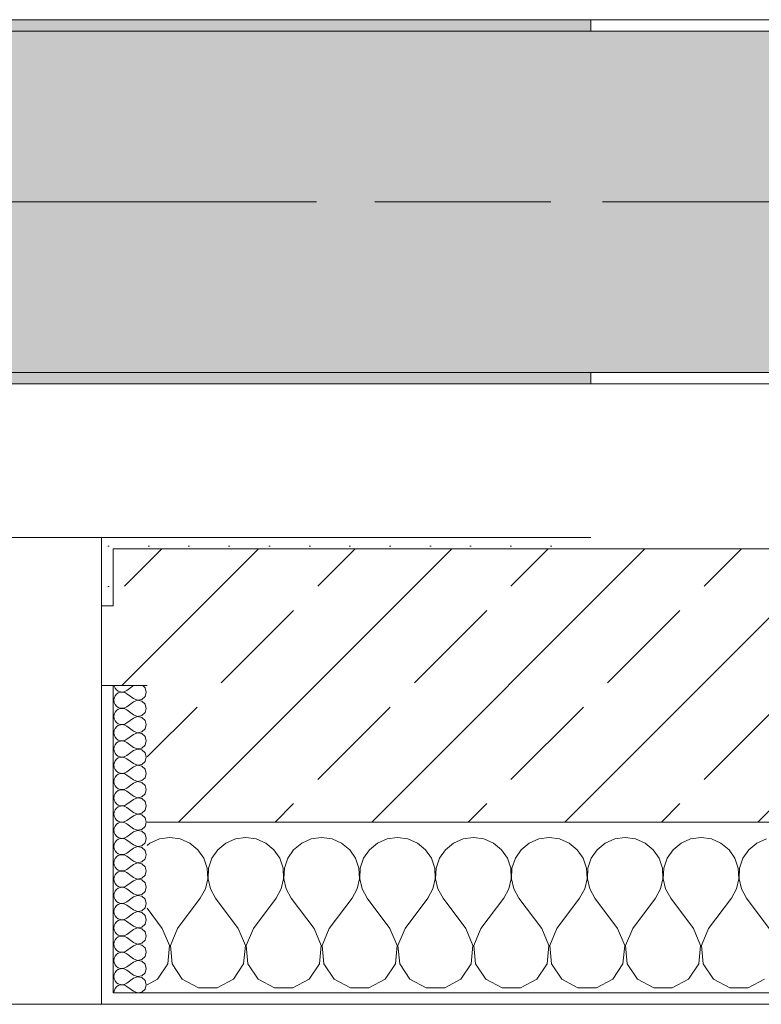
# Model space of a CAD drawing. Header units: metres. Extents: x -3.6 to 65.4, y -11 to 16.8.
# Tile 152 of 178: x 50.268 to 50.92, y -0.155 to 0.71. Entities that reach past the tile are written whole.
import ezdxf

# ---------------------------------------------------------------- set-up
doc = ezdxf.new("R2010")
doc.units = ezdxf.units.M
doc.header["$MEASUREMENT"] = 0
doc.linetypes.add('Achse', pattern=[0.2, 0.1, -0.05, 0, -0.05])
doc.linetypes.add('Strichlinie doppelt', pattern=[0.546806, 0.264583, -0.105833, 0.070556, -0.105833])
for name, color, linetype in [('451 - Universal.Achsen Raster', 7, 'Continuous'), ('604 - Struktur.Wand Aussen', 7, 'Continuous'), ('608 - Struktur.Träger', 7, 'Continuous')]:
    doc.layers.add(name, color=color, linetype=linetype)
pattern_1 = [(0, (0, 0), (0, 0.08660254), [0, -0.05]), (0, (0.025, 0.0433), (0, 0.08660254), [0, -0.05])]
pattern_2 = [(45, (0, 0), (-0.01767767, 0.01767767), [0, -0.025])]
pattern_3 = [(45, (0, 0), (-0.08485281, 0.08485281), []), (45, (-0.04243, 0.04243), (-0.08485281, 0.08485281), [0.09, -0.03])]

# ---------------------------------------------------------------- blocks, each defined once
blk = doc.blocks.new('*X80')
at = {"layer": '604 - Struktur.Wand Aussen', "color": 7, "linetype": 'Continuous', "lineweight": 5}
for p, q in [((50.4, -0.00833), (50.39089, -0.0096)), ((50.40911, -0.0096), (50.4, -0.00833)), ((50.46667, -0.00833), (50.45756, -0.0096)), ((50.47578, -0.0096), (50.46667, -0.00833)), ((50.53333, -0.00833), (50.52422, -0.0096)), ((50.54244, -0.0096), (50.53333, -0.00833)), ((50.6, -0.00833), (50.59089, -0.0096)), ((50.60911, -0.0096), (50.6, -0.00833)), ((50.66667, -0.00833), (50.65756, -0.0096)), ((50.67578, -0.0096), (50.66667, -0.00833)), ((50.73333, -0.00833), (50.72422, -0.0096)), ((50.74244, -0.0096), (50.73333, -0.00833)), ((50.8, -0.00833), (50.79089, -0.0096)), ((50.80911, -0.0096), (50.8, -0.00833)), ((50.86667, -0.00833), (50.85756, -0.0096)), ((50.87578, -0.0096), (50.86667, -0.00833)), ((50.38248, -0.01331), (50.37999, -0.01537)), ((50.39089, -0.0096), (50.38248, -0.01331)), ((50.41752, -0.01331), (50.40911, -0.0096)), ((50.42461, -0.01918), (50.41752, -0.01331)), ((50.44914, -0.01331), (50.44206, -0.01918)), ((50.45756, -0.0096), (50.44914, -0.01331)), ((50.48419, -0.01331), (50.47578, -0.0096)), ((50.49127, -0.01918), (50.48419, -0.01331)), ((50.51581, -0.01331), (50.50873, -0.01918)), ((50.52422, -0.0096), (50.51581, -0.01331)), ((50.55086, -0.01331), (50.54244, -0.0096)), ((50.55794, -0.01918), (50.55086, -0.01331)), ((50.58248, -0.01331), (50.57539, -0.01918)), ((50.59089, -0.0096), (50.58248, -0.01331)), ((50.61752, -0.01331), (50.60911, -0.0096)), ((50.62461, -0.01918), (50.61752, -0.01331)), ((50.64914, -0.01331), (50.64206, -0.01918)), ((50.65756, -0.0096), (50.64914, -0.01331)), ((50.68419, -0.01331), (50.67578, -0.0096)), ((50.69127, -0.01918), (50.68419, -0.01331)), ((50.71581, -0.01331), (50.70873, -0.01918)), ((50.72422, -0.0096), (50.71581, -0.01331)), ((50.75086, -0.01331), (50.74244, -0.0096)), ((50.75794, -0.01918), (50.75086, -0.01331)), ((50.78248, -0.01331), (50.77539, -0.01918)), ((50.79089, -0.0096), (50.78248, -0.01331)), ((50.81752, -0.01331), (50.80911, -0.0096)), ((50.82461, -0.01918), (50.81752, -0.01331)), ((50.84914, -0.01331), (50.84206, -0.01918)), ((50.85756, -0.0096), (50.84914, -0.01331)), ((50.88419, -0.01331), (50.87578, -0.0096)), ((50.89127, -0.01918), (50.88419, -0.01331)), ((50.91581, -0.01331), (50.90873, -0.01918)), ((50.92422, -0.0096), (50.91581, -0.01331)), ((50.42981, -0.02676), (50.42461, -0.01918)), ((50.44206, -0.01918), (50.43685, -0.02676)), ((50.49648, -0.02676), (50.49127, -0.01918)), ((50.50873, -0.01918), (50.50352, -0.02676)), ((50.56315, -0.02676), (50.55794, -0.01918)), ((50.57539, -0.01918), (50.57019, -0.02676)), ((50.62981, -0.02676), (50.62461, -0.01918)), ((50.64206, -0.01918), (50.63685, -0.02676)), ((50.69648, -0.02676), (50.69127, -0.01918)), ((50.70873, -0.01918), (50.70352, -0.02676)), ((50.76315, -0.02676), (50.75794, -0.01918)), ((50.77539, -0.01918), (50.77019, -0.02676)), ((50.82981, -0.02676), (50.82461, -0.01918)), ((50.84206, -0.01918), (50.83685, -0.02676)), ((50.89648, -0.02676), (50.89127, -0.01918)), ((50.90873, -0.01918), (50.90352, -0.02676)), ((50.43275, -0.03547), (50.42981, -0.02676)), ((50.43685, -0.02676), (50.43391, -0.03547)), ((50.49942, -0.03547), (50.49648, -0.02676)), ((50.50352, -0.02676), (50.50058, -0.03547)), ((50.56609, -0.03547), (50.56315, -0.02676)), ((50.57019, -0.02676), (50.56725, -0.03547)), ((50.63275, -0.03547), (50.62981, -0.02676)), ((50.63685, -0.02676), (50.63391, -0.03547)), ((50.69942, -0.03547), (50.69648, -0.02676)), ((50.70352, -0.02676), (50.70058, -0.03547)), ((50.76609, -0.03547), (50.76315, -0.02676)), ((50.77019, -0.02676), (50.76725, -0.03547)), ((50.83275, -0.03547), (50.82981, -0.02676)), ((50.83685, -0.02676), (50.83391, -0.03547)), ((50.89942, -0.03547), (50.89648, -0.02676)), ((50.90352, -0.02676), (50.90058, -0.03547)), ((50.4332, -0.04466), (50.43275, -0.03547)), ((50.43391, -0.03547), (50.43347, -0.04466)), ((50.49987, -0.04466), (50.49942, -0.03547)), ((50.50058, -0.03547), (50.50013, -0.04466)), ((50.56653, -0.04466), (50.56609, -0.03547)), ((50.56725, -0.03547), (50.5668, -0.04466)), ((50.6332, -0.04466), (50.63275, -0.03547)), ((50.63391, -0.03547), (50.63347, -0.04466)), ((50.69987, -0.04466), (50.69942, -0.03547)), ((50.70058, -0.03547), (50.70013, -0.04466)), ((50.76653, -0.04466), (50.76609, -0.03547)), ((50.76725, -0.03547), (50.7668, -0.04466)), ((50.8332, -0.04466), (50.83275, -0.03547)), ((50.83391, -0.03547), (50.83347, -0.04466)), ((50.89987, -0.04466), (50.89942, -0.03547)), ((50.90058, -0.03547), (50.90013, -0.04466)), ((50.43112, -0.05362), (50.4332, -0.04466)), ((50.43347, -0.04466), (50.43555, -0.05362)), ((50.49778, -0.05362), (50.49987, -0.04466)), ((50.50013, -0.04466), (50.50222, -0.05362)), ((50.56445, -0.05362), (50.56653, -0.04466)), ((50.5668, -0.04466), (50.56888, -0.05362)), ((50.63112, -0.05362), (50.6332, -0.04466)), ((50.63347, -0.04466), (50.63555, -0.05362)), ((50.69778, -0.05362), (50.69987, -0.04466)), ((50.70013, -0.04466), (50.70222, -0.05362)), ((50.76445, -0.05362), (50.76653, -0.04466)), ((50.7668, -0.04466), (50.76888, -0.05362)), ((50.83112, -0.05362), (50.8332, -0.04466)), ((50.83347, -0.04466), (50.83555, -0.05362)), ((50.89778, -0.05362), (50.89987, -0.04466)), ((50.90013, -0.04466), (50.90222, -0.05362)), ((50.42667, -0.06167), (50.43112, -0.05362)), ((50.43555, -0.05362), (50.44, -0.06167)), ((50.49333, -0.06167), (50.49778, -0.05362)), ((50.50222, -0.05362), (50.50667, -0.06167)), ((50.56, -0.06167), (50.56445, -0.05362)), ((50.56888, -0.05362), (50.57333, -0.06167)), ((50.62667, -0.06167), (50.63112, -0.05362)), ((50.63555, -0.05362), (50.64, -0.06167)), ((50.69333, -0.06167), (50.69778, -0.05362)), ((50.70222, -0.05362), (50.70667, -0.06167)), ((50.76, -0.06167), (50.76445, -0.05362)), ((50.76888, -0.05362), (50.77333, -0.06167)), ((50.82667, -0.06167), (50.83112, -0.05362)), ((50.83555, -0.05362), (50.84, -0.06167)), ((50.89333, -0.06167), (50.89778, -0.05362)), ((50.90222, -0.05362), (50.90667, -0.06167)), ((50.40667, -0.08833), (50.42667, -0.06167)), ((50.46, -0.08833), (50.44, -0.06167)), ((50.47333, -0.08833), (50.49333, -0.06167)), ((50.52667, -0.08833), (50.50667, -0.06167)), ((50.54, -0.08833), (50.56, -0.06167)), ((50.59333, -0.08833), (50.57333, -0.06167)), ((50.60667, -0.08833), (50.62667, -0.06167)), ((50.66, -0.08833), (50.64, -0.06167)), ((50.67333, -0.08833), (50.69333, -0.06167)), ((50.72667, -0.08833), (50.70667, -0.06167)), ((50.74, -0.08833), (50.76, -0.06167)), ((50.79333, -0.08833), (50.77333, -0.06167)), ((50.80667, -0.08833), (50.82667, -0.06167)), ((50.86, -0.08833), (50.84, -0.06167)), ((50.87333, -0.08833), (50.89333, -0.06167)), ((50.92667, -0.08833), (50.90667, -0.06167)), ((50.39333, -0.08833), (50.37999, -0.07054)), ((50.39962, -0.1033), (50.39333, -0.08833)), ((50.40667, -0.08833), (50.40038, -0.1033)), ((50.46629, -0.1033), (50.46, -0.08833)), ((50.47333, -0.08833), (50.46705, -0.1033)), ((50.53295, -0.1033), (50.52667, -0.08833)), ((50.54, -0.08833), (50.53371, -0.1033)), ((50.59962, -0.1033), (50.59333, -0.08833)), ((50.60667, -0.08833), (50.60038, -0.1033)), ((50.66629, -0.1033), (50.66, -0.08833)), ((50.67333, -0.08833), (50.66705, -0.1033)), ((50.73295, -0.1033), (50.72667, -0.08833)), ((50.74, -0.08833), (50.73371, -0.1033)), ((50.79962, -0.1033), (50.79333, -0.08833)), ((50.80667, -0.08833), (50.80038, -0.1033)), ((50.86629, -0.1033), (50.86, -0.08833)), ((50.87333, -0.08833), (50.86705, -0.1033)), ((50.39808, -0.11947), (50.39962, -0.1033)), ((50.40038, -0.1033), (50.40192, -0.11947)), ((50.46475, -0.11947), (50.46629, -0.1033)), ((50.46705, -0.1033), (50.46858, -0.11947)), ((50.53142, -0.11947), (50.53295, -0.1033)), ((50.53371, -0.1033), (50.53525, -0.11947)), ((50.59808, -0.11947), (50.59962, -0.1033)), ((50.60038, -0.1033), (50.60192, -0.11947)), ((50.66475, -0.11947), (50.66629, -0.1033)), ((50.66705, -0.1033), (50.66858, -0.11947)), ((50.73142, -0.11947), (50.73295, -0.1033)), ((50.73371, -0.1033), (50.73525, -0.11947)), ((50.79808, -0.11947), (50.79962, -0.1033)), ((50.80038, -0.1033), (50.80192, -0.11947)), ((50.86475, -0.11947), (50.86629, -0.1033)), ((50.86705, -0.1033), (50.86858, -0.11947)), ((50.3891, -0.13299), (50.39808, -0.11947)), ((50.40192, -0.11947), (50.4109, -0.13299)), ((50.45576, -0.13299), (50.46475, -0.11947)), ((50.46858, -0.11947), (50.47757, -0.13299)), ((50.52243, -0.13299), (50.53142, -0.11947)), ((50.53525, -0.11947), (50.54424, -0.13299)), ((50.5891, -0.13299), (50.59808, -0.11947)), ((50.60192, -0.11947), (50.6109, -0.13299)), ((50.65576, -0.13299), (50.66475, -0.11947)), ((50.66858, -0.11947), (50.67757, -0.13299)), ((50.72243, -0.13299), (50.73142, -0.11947)), ((50.73525, -0.11947), (50.74424, -0.13299)), ((50.7891, -0.13299), (50.79808, -0.11947)), ((50.80192, -0.11947), (50.8109, -0.13299)), ((50.85576, -0.13299), (50.86475, -0.11947)), ((50.86858, -0.11947), (50.87757, -0.13299)), ((50.37999, -0.13787), (50.3891, -0.13299)), ((50.4109, -0.13299), (50.42521, -0.14066)), ((50.44145, -0.14066), (50.45576, -0.13299)), ((50.47757, -0.13299), (50.49188, -0.14066)), ((50.50812, -0.14066), (50.52243, -0.13299)), ((50.54424, -0.13299), (50.55855, -0.14066)), ((50.57479, -0.14066), (50.5891, -0.13299)), ((50.6109, -0.13299), (50.62521, -0.14066)), ((50.64145, -0.14066), (50.65576, -0.13299)), ((50.67757, -0.13299), (50.69188, -0.14066)), ((50.70812, -0.14066), (50.72243, -0.13299)), ((50.74424, -0.13299), (50.75855, -0.14066)), ((50.77479, -0.14066), (50.7891, -0.13299)), ((50.8109, -0.13299), (50.82521, -0.14066)), ((50.84145, -0.14066), (50.85576, -0.13299)), ((50.87757, -0.13299), (50.89188, -0.14066)), ((50.90812, -0.14066), (50.92243, -0.13299)), ((50.42521, -0.14066), (50.44145, -0.14066)), ((50.49188, -0.14066), (50.50812, -0.14066)), ((50.55855, -0.14066), (50.57479, -0.14066)), ((50.62521, -0.14066), (50.64145, -0.14066)), ((50.69188, -0.14066), (50.70812, -0.14066)), ((50.75855, -0.14066), (50.77479, -0.14066)), ((50.82521, -0.14066), (50.84145, -0.14066)), ((50.89188, -0.14066), (50.90812, -0.14066))]:
    blk.add_line(p, q, dxfattribs=at)
blk = doc.blocks.new('*X118')
at = {"layer": '604 - Struktur.Wand Aussen', "color": 7, "linetype": 'Continuous', "lineweight": 5}
for p, q in [((50.3509, 0.125), (50.35098, 0.12448)), ((50.35098, 0.12448), (50.35177, 0.12267)), ((50.35177, 0.12267), (50.35303, 0.12116)), ((50.35303, 0.12116), (50.35465, 0.12004)), ((50.36785, 0.125), (50.36213, 0.12071)), ((50.37821, 0.12304), (50.37606, 0.125)), ((50.37927, 0.11929), (50.37821, 0.12304)), ((50.35098, 0.11409), (50.3507, 0.11214)), ((50.35177, 0.1159), (50.35098, 0.11409)), ((50.35303, 0.11742), (50.35177, 0.1159)), ((50.35465, 0.11853), (50.35303, 0.11742)), ((50.35465, 0.12004), (50.35652, 0.11941)), ((50.35652, 0.11916), (50.35465, 0.11853)), ((50.35652, 0.11941), (50.35849, 0.11931)), ((50.35849, 0.11926), (50.35652, 0.11916)), ((50.35849, 0.11931), (50.36041, 0.11976)), ((50.36041, 0.11881), (50.35849, 0.11926)), ((50.36041, 0.11976), (50.36213, 0.12071)), ((50.36213, 0.11786), (50.36041, 0.11881)), ((50.36785, 0.11357), (50.36213, 0.11786)), ((50.36785, 0.11357), (50.37149, 0.11217)), ((50.37149, 0.11217), (50.37533, 0.1129)), ((50.37533, 0.1129), (50.37821, 0.11553)), ((50.37821, 0.11553), (50.37927, 0.11929)), ((50.3507, 0.11214), (50.35098, 0.11019)), ((50.35098, 0.11019), (50.35177, 0.10839)), ((50.35177, 0.10839), (50.35303, 0.10687)), ((50.35303, 0.10687), (50.35465, 0.10575)), ((50.35465, 0.10425), (50.35303, 0.10313)), ((50.35465, 0.10575), (50.35652, 0.10512)), ((50.35652, 0.10488), (50.35465, 0.10425)), ((50.35652, 0.10512), (50.35849, 0.10503)), ((50.35849, 0.10497), (50.35652, 0.10488)), ((50.35849, 0.10503), (50.36041, 0.10547)), ((50.36041, 0.10453), (50.35849, 0.10497)), ((50.36041, 0.10547), (50.36213, 0.10643)), ((50.36213, 0.10357), (50.36041, 0.10453)), ((50.36785, 0.11071), (50.36213, 0.10643)), ((50.37149, 0.11211), (50.36785, 0.11071)), ((50.37533, 0.11139), (50.37149, 0.11211)), ((50.37821, 0.10876), (50.37533, 0.11139)), ((50.37927, 0.105), (50.37821, 0.10876)), ((50.37821, 0.10124), (50.37927, 0.105)), ((50.35098, 0.09981), (50.3507, 0.09786)), ((50.3507, 0.09786), (50.35098, 0.09591)), ((50.35177, 0.10161), (50.35098, 0.09981)), ((50.35098, 0.09591), (50.35177, 0.0941)), ((50.35303, 0.10313), (50.35177, 0.10161)), ((50.36785, 0.09929), (50.36213, 0.10357)), ((50.36785, 0.09643), (50.36213, 0.09214)), ((50.36785, 0.09929), (50.37149, 0.09789)), ((50.37149, 0.09783), (50.36785, 0.09643)), ((50.37149, 0.09789), (50.37533, 0.09861)), ((50.37533, 0.0971), (50.37149, 0.09783)), ((50.37533, 0.09861), (50.37821, 0.10124)), ((50.37821, 0.09447), (50.37533, 0.0971)), ((50.35177, 0.08733), (50.35098, 0.08552)), ((50.35177, 0.0941), (50.35303, 0.09258)), ((50.35303, 0.08884), (50.35177, 0.08733)), ((50.35303, 0.09258), (50.35465, 0.09147)), ((50.35465, 0.08996), (50.35303, 0.08884)), ((50.35465, 0.09147), (50.35652, 0.09084)), ((50.35652, 0.09059), (50.35465, 0.08996)), ((50.35652, 0.09084), (50.35849, 0.09074)), ((50.35849, 0.09069), (50.35652, 0.09059)), ((50.35849, 0.09074), (50.36041, 0.09119)), ((50.36041, 0.09024), (50.35849, 0.09069)), ((50.36041, 0.09119), (50.36213, 0.09214)), ((50.36213, 0.08929), (50.36041, 0.09024)), ((50.36785, 0.085), (50.36213, 0.08929)), ((50.37533, 0.08433), (50.37821, 0.08696)), ((50.37927, 0.09071), (50.37821, 0.09447)), ((50.37821, 0.08696), (50.37927, 0.09071)), ((50.35098, 0.08552), (50.3507, 0.08357)), ((50.3507, 0.08357), (50.35098, 0.08162)), ((50.35098, 0.08162), (50.35177, 0.07982)), ((50.35177, 0.07982), (50.35303, 0.0783)), ((50.35303, 0.0783), (50.35465, 0.07718)), ((50.36041, 0.0769), (50.36213, 0.07786)), ((50.36785, 0.08214), (50.36213, 0.07786)), ((50.36785, 0.085), (50.37149, 0.0836)), ((50.37149, 0.08354), (50.36785, 0.08214)), ((50.37149, 0.0836), (50.37533, 0.08433)), ((50.37533, 0.08282), (50.37149, 0.08354)), ((50.37821, 0.08018), (50.37533, 0.08282)), ((50.37927, 0.07643), (50.37821, 0.08018)), ((50.35098, 0.07124), (50.3507, 0.06929)), ((50.3507, 0.06929), (50.35098, 0.06733)), ((50.35177, 0.07304), (50.35098, 0.07124)), ((50.35303, 0.07456), (50.35177, 0.07304)), ((50.35465, 0.07567), (50.35303, 0.07456)), ((50.35465, 0.07718), (50.35652, 0.07655)), ((50.35652, 0.0763), (50.35465, 0.07567)), ((50.35652, 0.07655), (50.35849, 0.07646)), ((50.35849, 0.0764), (50.35652, 0.0763)), ((50.35849, 0.07646), (50.36041, 0.0769)), ((50.36041, 0.07595), (50.35849, 0.0764)), ((50.36213, 0.075), (50.36041, 0.07595)), ((50.36785, 0.07071), (50.36213, 0.075)), ((50.36785, 0.07071), (50.37149, 0.06931)), ((50.37149, 0.06926), (50.36785, 0.06786)), ((50.37149, 0.06931), (50.37533, 0.07004)), ((50.37533, 0.06853), (50.37149, 0.06926)), ((50.37533, 0.07004), (50.37821, 0.07267)), ((50.37821, 0.07267), (50.37927, 0.07643)), ((50.35098, 0.06733), (50.35177, 0.06553)), ((50.35177, 0.06553), (50.35303, 0.06401)), ((50.35303, 0.06401), (50.35465, 0.0629)), ((50.35465, 0.06139), (50.35303, 0.06027)), ((50.35465, 0.0629), (50.35652, 0.06227)), ((50.35652, 0.06202), (50.35465, 0.06139)), ((50.35652, 0.06227), (50.35849, 0.06217)), ((50.35849, 0.06211), (50.35652, 0.06202)), ((50.35849, 0.06217), (50.36041, 0.06262)), ((50.36041, 0.06167), (50.35849, 0.06211)), ((50.36041, 0.06262), (50.36213, 0.06357)), ((50.36213, 0.06071), (50.36041, 0.06167)), ((50.36785, 0.06786), (50.36213, 0.06357)), ((50.36785, 0.05643), (50.36213, 0.06071)), ((50.37821, 0.0659), (50.37533, 0.06853)), ((50.37927, 0.06214), (50.37821, 0.0659)), ((50.37821, 0.05839), (50.37927, 0.06214)), ((50.35098, 0.05695), (50.3507, 0.055)), ((50.3507, 0.055), (50.35098, 0.05305)), ((50.35177, 0.05876), (50.35098, 0.05695)), ((50.35098, 0.05305), (50.35177, 0.05124)), ((50.35303, 0.06027), (50.35177, 0.05876)), ((50.36785, 0.05357), (50.36213, 0.04929)), ((50.36785, 0.05643), (50.37149, 0.05503)), ((50.37149, 0.05497), (50.36785, 0.05357)), ((50.37149, 0.05503), (50.37533, 0.05575)), ((50.37533, 0.05425), (50.37149, 0.05497)), ((50.37533, 0.05575), (50.37821, 0.05839)), ((50.37821, 0.05161), (50.37533, 0.05425)), ((50.35177, 0.04447), (50.35098, 0.04267)), ((50.35177, 0.05124), (50.35303, 0.04973)), ((50.35303, 0.04599), (50.35177, 0.04447)), ((50.35303, 0.04973), (50.35465, 0.04861)), ((50.35465, 0.0471), (50.35303, 0.04599)), ((50.35465, 0.04861), (50.35652, 0.04798)), ((50.35652, 0.04773), (50.35465, 0.0471)), ((50.35652, 0.04798), (50.35849, 0.04789)), ((50.35849, 0.04783), (50.35652, 0.04773)), ((50.35849, 0.04789), (50.36041, 0.04833)), ((50.36041, 0.04738), (50.35849, 0.04783)), ((50.36041, 0.04833), (50.36213, 0.04929)), ((50.36213, 0.04643), (50.36041, 0.04738)), ((50.36785, 0.04214), (50.36213, 0.04643)), ((50.37533, 0.04147), (50.37821, 0.0441)), ((50.37927, 0.04786), (50.37821, 0.05161)), ((50.37821, 0.0441), (50.37927, 0.04786)), ((50.35098, 0.04267), (50.3507, 0.04071)), ((50.3507, 0.04071), (50.35098, 0.03876)), ((50.35098, 0.03876), (50.35177, 0.03696)), ((50.35177, 0.03696), (50.35303, 0.03544)), ((50.35303, 0.03544), (50.35465, 0.03433)), ((50.36041, 0.03405), (50.36213, 0.035)), ((50.36785, 0.03929), (50.36213, 0.035)), ((50.36785, 0.04214), (50.37149, 0.04074)), ((50.37149, 0.04069), (50.36785, 0.03929)), ((50.37149, 0.04074), (50.37533, 0.04147)), ((50.37533, 0.03996), (50.37149, 0.04069)), ((50.37821, 0.03733), (50.37533, 0.03996)), ((50.37927, 0.03357), (50.37821, 0.03733)), ((50.35098, 0.02838), (50.3507, 0.02643)), ((50.3507, 0.02643), (50.35098, 0.02448)), ((50.35177, 0.03018), (50.35098, 0.02838)), ((50.35303, 0.0317), (50.35177, 0.03018)), ((50.35465, 0.03282), (50.35303, 0.0317)), ((50.35465, 0.03433), (50.35652, 0.0337)), ((50.35652, 0.03345), (50.35465, 0.03282)), ((50.35652, 0.0337), (50.35849, 0.0336)), ((50.35849, 0.03354), (50.35652, 0.03345)), ((50.35849, 0.0336), (50.36041, 0.03405)), ((50.36041, 0.0331), (50.35849, 0.03354)), ((50.36213, 0.03214), (50.36041, 0.0331)), ((50.36785, 0.02786), (50.36213, 0.03214)), ((50.36785, 0.02786), (50.37149, 0.02646)), ((50.37149, 0.0264), (50.36785, 0.025)), ((50.37149, 0.02646), (50.37533, 0.02718)), ((50.37533, 0.02567), (50.37149, 0.0264)), ((50.37533, 0.02718), (50.37821, 0.02982)), ((50.37821, 0.02982), (50.37927, 0.03357)), ((50.35098, 0.02448), (50.35177, 0.02267)), ((50.35177, 0.02267), (50.35303, 0.02116)), ((50.35303, 0.01742), (50.35177, 0.0159)), ((50.35303, 0.02116), (50.35465, 0.02004)), ((50.35465, 0.01853), (50.35303, 0.01742)), ((50.35465, 0.02004), (50.35652, 0.01941)), ((50.35652, 0.01916), (50.35465, 0.01853)), ((50.35652, 0.01941), (50.35849, 0.01931)), ((50.35849, 0.01926), (50.35652, 0.01916)), ((50.35849, 0.01931), (50.36041, 0.01976)), ((50.36041, 0.01881), (50.35849, 0.01926)), ((50.36041, 0.01976), (50.36213, 0.02071)), ((50.36213, 0.01786), (50.36041, 0.01881)), ((50.36785, 0.025), (50.36213, 0.02071)), ((50.36785, 0.01357), (50.36213, 0.01786)), ((50.37821, 0.02304), (50.37533, 0.02567)), ((50.37927, 0.01929), (50.37821, 0.02304)), ((50.37821, 0.01553), (50.37927, 0.01929)), ((50.35098, 0.01409), (50.3507, 0.01214)), ((50.3507, 0.01214), (50.35098, 0.01019)), ((50.35177, 0.0159), (50.35098, 0.01409)), ((50.35098, 0.01019), (50.35177, 0.00839)), ((50.36785, 0.01071), (50.36213, 0.00643)), ((50.36785, 0.01357), (50.37149, 0.01217)), ((50.37149, 0.01211), (50.36785, 0.01071)), ((50.37149, 0.01217), (50.37533, 0.0129)), ((50.37533, 0.01139), (50.37149, 0.01211)), ((50.37533, 0.0129), (50.37821, 0.01553)), ((50.37821, 0.00876), (50.37533, 0.01139)), ((50.37927, 0.005), (50.37821, 0.00876)), ((50.35177, 0.00161), (50.35098, -0.00019)), ((50.35177, 0.00839), (50.35303, 0.00687)), ((50.35303, 0.00313), (50.35177, 0.00161)), ((50.35303, 0.00687), (50.35465, 0.00575)), ((50.35465, 0.00425), (50.35303, 0.00313)), ((50.35465, 0.00575), (50.35652, 0.00512)), ((50.35652, 0.00488), (50.35465, 0.00425)), ((50.35652, 0.00512), (50.35849, 0.00503)), ((50.35849, 0.00497), (50.35652, 0.00488)), ((50.35849, 0.00503), (50.36041, 0.00547)), ((50.36041, 0.00453), (50.35849, 0.00497)), ((50.36041, 0.00547), (50.36213, 0.00643)), ((50.36213, 0.00357), (50.36041, 0.00453)), ((50.36785, -0.00071), (50.36213, 0.00357)), ((50.37533, -0.00139), (50.37821, 0.00124)), ((50.37821, 0.00124), (50.37927, 0.005)), ((50.35098, -0.00019), (50.3507, -0.00214)), ((50.3507, -0.00214), (50.35098, -0.00409)), ((50.35098, -0.00409), (50.35177, -0.0059)), ((50.35177, -0.0059), (50.35303, -0.00742)), ((50.35303, -0.00742), (50.35465, -0.00853)), ((50.35465, -0.00853), (50.35652, -0.00916)), ((50.36041, -0.00881), (50.36213, -0.00786)), ((50.36785, -0.00357), (50.36213, -0.00786)), ((50.36785, -0.00071), (50.37149, -0.00211)), ((50.37149, -0.00217), (50.36785, -0.00357)), ((50.37149, -0.00211), (50.37533, -0.00139)), ((50.37533, -0.0029), (50.37149, -0.00217)), ((50.37821, -0.00553), (50.37533, -0.0029)), ((50.37927, -0.00929), (50.37821, -0.00553)), ((50.35098, -0.01448), (50.3507, -0.01643)), ((50.3507, -0.01643), (50.35098, -0.01838)), ((50.35177, -0.01267), (50.35098, -0.01448)), ((50.35303, -0.01116), (50.35177, -0.01267)), ((50.35465, -0.01004), (50.35303, -0.01116)), ((50.35652, -0.00941), (50.35465, -0.01004)), ((50.35652, -0.00916), (50.35849, -0.00926)), ((50.35849, -0.00931), (50.35652, -0.00941)), ((50.35849, -0.00926), (50.36041, -0.00881)), ((50.36041, -0.00976), (50.35849, -0.00931)), ((50.36213, -0.01071), (50.36041, -0.00976)), ((50.36785, -0.015), (50.36213, -0.01071)), ((50.36785, -0.015), (50.37149, -0.0164)), ((50.37149, -0.01646), (50.36785, -0.01786)), ((50.37149, -0.0164), (50.37533, -0.01567)), ((50.37533, -0.01718), (50.37149, -0.01646)), ((50.37533, -0.01567), (50.37821, -0.01304)), ((50.37821, -0.01982), (50.37533, -0.01718)), ((50.37821, -0.01304), (50.37927, -0.00929)), ((50.35098, -0.01838), (50.35177, -0.02018)), ((50.35177, -0.02018), (50.35303, -0.0217)), ((50.35303, -0.02544), (50.35177, -0.02696)), ((50.35303, -0.0217), (50.35465, -0.02282)), ((50.35465, -0.02433), (50.35303, -0.02544)), ((50.35465, -0.02282), (50.35652, -0.02345)), ((50.35652, -0.0237), (50.35465, -0.02433)), ((50.35652, -0.02345), (50.35849, -0.02354)), ((50.35849, -0.0236), (50.35652, -0.0237)), ((50.35849, -0.02354), (50.36041, -0.0231)), ((50.36041, -0.02405), (50.35849, -0.0236)), ((50.36041, -0.0231), (50.36213, -0.02214)), ((50.36213, -0.025), (50.36041, -0.02405)), ((50.36785, -0.01786), (50.36213, -0.02214)), ((50.36785, -0.02929), (50.36213, -0.025)), ((50.37927, -0.02357), (50.37821, -0.01982)), ((50.37821, -0.02733), (50.37927, -0.02357)), ((50.35098, -0.02876), (50.3507, -0.03071)), ((50.3507, -0.03071), (50.35098, -0.03267)), ((50.35177, -0.02696), (50.35098, -0.02876)), ((50.35098, -0.03267), (50.35177, -0.03447)), ((50.35177, -0.03447), (50.35303, -0.03599)), ((50.36785, -0.03214), (50.36213, -0.03643)), ((50.36785, -0.02929), (50.37149, -0.03069)), ((50.37149, -0.03074), (50.36785, -0.03214)), ((50.37149, -0.03069), (50.37533, -0.02996)), ((50.37533, -0.03147), (50.37149, -0.03074)), ((50.37533, -0.02996), (50.37821, -0.02733)), ((50.37821, -0.0341), (50.37533, -0.03147)), ((50.37927, -0.03786), (50.37821, -0.0341)), ((50.35098, -0.04305), (50.3507, -0.045)), ((50.35177, -0.04124), (50.35098, -0.04305)), ((50.35303, -0.03973), (50.35177, -0.04124)), ((50.35303, -0.03599), (50.35465, -0.0371)), ((50.35465, -0.03861), (50.35303, -0.03973)), ((50.35465, -0.0371), (50.35652, -0.03773)), ((50.35652, -0.03798), (50.35465, -0.03861)), ((50.35652, -0.03773), (50.35849, -0.03783)), ((50.35849, -0.03789), (50.35652, -0.03798)), ((50.35849, -0.03783), (50.36041, -0.03738)), ((50.36041, -0.03833), (50.35849, -0.03789)), ((50.36041, -0.03738), (50.36213, -0.03643)), ((50.36213, -0.03929), (50.36041, -0.03833)), ((50.36785, -0.04357), (50.36213, -0.03929)), ((50.37533, -0.04425), (50.37821, -0.04161)), ((50.37821, -0.04161), (50.37927, -0.03786)), ((50.3507, -0.045), (50.35098, -0.04695)), ((50.35098, -0.04695), (50.35177, -0.04876)), ((50.35177, -0.04876), (50.35303, -0.05027)), ((50.35303, -0.05027), (50.35465, -0.05139)), ((50.35465, -0.05139), (50.35652, -0.05202)), ((50.35849, -0.05211), (50.36041, -0.05167)), ((50.36041, -0.05167), (50.36213, -0.05071)), ((50.36785, -0.04643), (50.36213, -0.05071)), ((50.36785, -0.04357), (50.37149, -0.04497)), ((50.37149, -0.04503), (50.36785, -0.04643)), ((50.37149, -0.04497), (50.37533, -0.04425)), ((50.37533, -0.04575), (50.37149, -0.04503)), ((50.37821, -0.04839), (50.37533, -0.04575)), ((50.37927, -0.05214), (50.37821, -0.04839)), ((50.35098, -0.05733), (50.3507, -0.05929)), ((50.3507, -0.05929), (50.35098, -0.06124)), ((50.35177, -0.05553), (50.35098, -0.05733)), ((50.35303, -0.05401), (50.35177, -0.05553)), ((50.35465, -0.0529), (50.35303, -0.05401)), ((50.35652, -0.05227), (50.35465, -0.0529)), ((50.35652, -0.05202), (50.35849, -0.05211)), ((50.35849, -0.05217), (50.35652, -0.05227)), ((50.36041, -0.05262), (50.35849, -0.05217)), ((50.36213, -0.05357), (50.36041, -0.05262)), ((50.36785, -0.05786), (50.36213, -0.05357)), ((50.36785, -0.05786), (50.37149, -0.05926)), ((50.37149, -0.05931), (50.36785, -0.06071)), ((50.37149, -0.05926), (50.37533, -0.05853)), ((50.37533, -0.06004), (50.37149, -0.05931)), ((50.37533, -0.05853), (50.37821, -0.0559)), ((50.37821, -0.06267), (50.37533, -0.06004)), ((50.37821, -0.0559), (50.37927, -0.05214)), ((50.35098, -0.06124), (50.35177, -0.06304)), ((50.35177, -0.06304), (50.35303, -0.06456)), ((50.35303, -0.0683), (50.35177, -0.06982)), ((50.35303, -0.06456), (50.35465, -0.06567)), ((50.35465, -0.06718), (50.35303, -0.0683)), ((50.35465, -0.06567), (50.35652, -0.0663)), ((50.35652, -0.06655), (50.35465, -0.06718)), ((50.35652, -0.0663), (50.35849, -0.0664)), ((50.35849, -0.06646), (50.35652, -0.06655)), ((50.35849, -0.0664), (50.36041, -0.06595)), ((50.36041, -0.0669), (50.35849, -0.06646)), ((50.36041, -0.06595), (50.36213, -0.065)), ((50.36213, -0.06786), (50.36041, -0.0669)), ((50.36785, -0.06071), (50.36213, -0.065)), ((50.36785, -0.07214), (50.36213, -0.06786)), ((50.37927, -0.06643), (50.37821, -0.06267)), ((50.37821, -0.07018), (50.37927, -0.06643)), ((50.35098, -0.07162), (50.3507, -0.07357)), ((50.3507, -0.07357), (50.35098, -0.07552)), ((50.35177, -0.06982), (50.35098, -0.07162)), ((50.35098, -0.07552), (50.35177, -0.07733)), ((50.35177, -0.07733), (50.35303, -0.07884)), ((50.36785, -0.075), (50.36213, -0.07929)), ((50.36785, -0.07214), (50.37149, -0.07354)), ((50.37149, -0.0736), (50.36785, -0.075)), ((50.37149, -0.07354), (50.37533, -0.07282)), ((50.37533, -0.07433), (50.37149, -0.0736)), ((50.37533, -0.07282), (50.37821, -0.07018)), ((50.37821, -0.07696), (50.37533, -0.07433)), ((50.37927, -0.08071), (50.37821, -0.07696)), ((50.35098, -0.08591), (50.3507, -0.08786)), ((50.35177, -0.0841), (50.35098, -0.08591)), ((50.35303, -0.08258), (50.35177, -0.0841)), ((50.35303, -0.07884), (50.35465, -0.07996)), ((50.35465, -0.08147), (50.35303, -0.08258)), ((50.35465, -0.07996), (50.35652, -0.08059)), ((50.35652, -0.08084), (50.35465, -0.08147)), ((50.35652, -0.08059), (50.35849, -0.08069)), ((50.35849, -0.08074), (50.35652, -0.08084)), ((50.35849, -0.08069), (50.36041, -0.08024)), ((50.36041, -0.08119), (50.35849, -0.08074)), ((50.36041, -0.08024), (50.36213, -0.07929)), ((50.36213, -0.08214), (50.36041, -0.08119)), ((50.36785, -0.08643), (50.36213, -0.08214)), ((50.36785, -0.08643), (50.37149, -0.08783)), ((50.37533, -0.0871), (50.37821, -0.08447)), ((50.37821, -0.08447), (50.37927, -0.08071)), ((50.3507, -0.08786), (50.35098, -0.08981)), ((50.35098, -0.08981), (50.35177, -0.09161)), ((50.35177, -0.09161), (50.35303, -0.09313)), ((50.35303, -0.09313), (50.35465, -0.09425)), ((50.35465, -0.09425), (50.35652, -0.09488)), ((50.35652, -0.09512), (50.35465, -0.09575)), ((50.35652, -0.09488), (50.35849, -0.09497)), ((50.35849, -0.09503), (50.35652, -0.09512)), ((50.35849, -0.09497), (50.36041, -0.09453)), ((50.36041, -0.09547), (50.35849, -0.09503)), ((50.36041, -0.09453), (50.36213, -0.09357)), ((50.36785, -0.08929), (50.36213, -0.09357)), ((50.37149, -0.08789), (50.36785, -0.08929)), ((50.37149, -0.08783), (50.37533, -0.0871)), ((50.37533, -0.08861), (50.37149, -0.08789)), ((50.37821, -0.09124), (50.37533, -0.08861)), ((50.37927, -0.095), (50.37821, -0.09124)), ((50.37821, -0.09876), (50.37927, -0.095)), ((50.35098, -0.10019), (50.3507, -0.10214)), ((50.3507, -0.10214), (50.35098, -0.10409)), ((50.35177, -0.09839), (50.35098, -0.10019)), ((50.35303, -0.09687), (50.35177, -0.09839)), ((50.35465, -0.09575), (50.35303, -0.09687)), ((50.36213, -0.09643), (50.36041, -0.09547)), ((50.36785, -0.10071), (50.36213, -0.09643)), ((50.36785, -0.10357), (50.36213, -0.10786)), ((50.36785, -0.10071), (50.37149, -0.10211)), ((50.37149, -0.10217), (50.36785, -0.10357)), ((50.37149, -0.10211), (50.37533, -0.10139)), ((50.37533, -0.1029), (50.37149, -0.10217)), ((50.37533, -0.10139), (50.37821, -0.09876)), ((50.37821, -0.10553), (50.37533, -0.1029)), ((50.35098, -0.10409), (50.35177, -0.1059)), ((50.35177, -0.1059), (50.35303, -0.10742)), ((50.35303, -0.11116), (50.35177, -0.11267)), ((50.35303, -0.10742), (50.35465, -0.10853)), ((50.35465, -0.11004), (50.35303, -0.11116)), ((50.35465, -0.10853), (50.35652, -0.10916)), ((50.35652, -0.10941), (50.35465, -0.11004)), ((50.35652, -0.10916), (50.35849, -0.10926)), ((50.35849, -0.10931), (50.35652, -0.10941)), ((50.35849, -0.10926), (50.36041, -0.10881)), ((50.36041, -0.10976), (50.35849, -0.10931)), ((50.36041, -0.10881), (50.36213, -0.10786)), ((50.36213, -0.11071), (50.36041, -0.10976)), ((50.36785, -0.115), (50.36213, -0.11071)), ((50.37927, -0.10929), (50.37821, -0.10553)), ((50.37821, -0.11304), (50.37927, -0.10929)), ((50.35098, -0.11448), (50.3507, -0.11643)), ((50.3507, -0.11643), (50.35098, -0.11838)), ((50.35177, -0.11267), (50.35098, -0.11448)), ((50.35098, -0.11838), (50.35177, -0.12018)), ((50.35177, -0.12018), (50.35303, -0.1217)), ((50.36785, -0.11786), (50.36213, -0.12214)), ((50.36785, -0.115), (50.37149, -0.1164)), ((50.37149, -0.11646), (50.36785, -0.11786)), ((50.37149, -0.1164), (50.37533, -0.11567)), ((50.37533, -0.11718), (50.37149, -0.11646)), ((50.37533, -0.11567), (50.37821, -0.11304)), ((50.37821, -0.11982), (50.37533, -0.11718)), ((50.37927, -0.12357), (50.37821, -0.11982)), ((50.35098, -0.12876), (50.3507, -0.13071)), ((50.35177, -0.12696), (50.35098, -0.12876)), ((50.35303, -0.12544), (50.35177, -0.12696)), ((50.35303, -0.1217), (50.35465, -0.12282)), ((50.35465, -0.12433), (50.35303, -0.12544)), ((50.35465, -0.12282), (50.35652, -0.12345)), ((50.35652, -0.1237), (50.35465, -0.12433)), ((50.35652, -0.12345), (50.35849, -0.12354)), ((50.35849, -0.1236), (50.35652, -0.1237)), ((50.35849, -0.12354), (50.36041, -0.1231)), ((50.36041, -0.12405), (50.35849, -0.1236)), ((50.36041, -0.1231), (50.36213, -0.12214)), ((50.36213, -0.125), (50.36041, -0.12405)), ((50.36785, -0.12929), (50.36213, -0.125)), ((50.36785, -0.12929), (50.37149, -0.13069)), ((50.37533, -0.12996), (50.37821, -0.12733)), ((50.37821, -0.12733), (50.37927, -0.12357)), ((50.3507, -0.13071), (50.35098, -0.13267)), ((50.35098, -0.13267), (50.35177, -0.13447)), ((50.35177, -0.13447), (50.35303, -0.13599)), ((50.35303, -0.13599), (50.35465, -0.1371)), ((50.35465, -0.1371), (50.35652, -0.13773)), ((50.35652, -0.13798), (50.35465, -0.13861)), ((50.35652, -0.13773), (50.35849, -0.13783)), ((50.35849, -0.13789), (50.35652, -0.13798)), ((50.35849, -0.13783), (50.36041, -0.13738)), ((50.36041, -0.13833), (50.35849, -0.13789)), ((50.36041, -0.13738), (50.36213, -0.13643)), ((50.36213, -0.13929), (50.36041, -0.13833)), ((50.36785, -0.13214), (50.36213, -0.13643)), ((50.37149, -0.13074), (50.36785, -0.13214)), ((50.37149, -0.13069), (50.37533, -0.12996)), ((50.37533, -0.13147), (50.37149, -0.13074)), ((50.37821, -0.1341), (50.37533, -0.13147)), ((50.37927, -0.13786), (50.37821, -0.1341)), ((50.37821, -0.14161), (50.37927, -0.13786)), ((50.35098, -0.14305), (50.3507, -0.145)), ((50.35177, -0.14124), (50.35098, -0.14305)), ((50.35303, -0.13973), (50.35177, -0.14124)), ((50.35465, -0.13861), (50.35303, -0.13973)), ((50.36785, -0.14357), (50.36213, -0.13929)), ((50.36785, -0.14357), (50.37149, -0.14497)), ((50.37149, -0.14497), (50.37533, -0.14425)), ((50.37533, -0.14425), (50.37821, -0.14161))]:
    blk.add_line(p, q, dxfattribs=at)

msp = doc.modelspace()

# ---------------------------------------------------------------- hatches: boundary and pattern name
at = {"layer": '604 - Struktur.Wand Aussen', "linetype": 'Continuous', "lineweight": 0, "true_color": 0x000000}
h = msp.add_hatch(dxfattribs=at)
h.set_pattern_fill('Gips_0001', color=18, style=0, pattern_type=2)
h.set_pattern_definition(pattern_2)
h.paths.add_polyline_path([(50.33999, 0.195), (50.34999, 0.195), (50.34999, 0.255), (50.33999, 0.255)])
h = msp.add_hatch(dxfattribs=at)
h.set_pattern_fill('Gips_0001', color=18, style=0, pattern_type=2)
h.set_pattern_definition(pattern_2)
h.paths.add_polyline_path([(50.34999, 0.245), (50.76999, 0.245), (50.76999, 0.255), (50.34999, 0.255)])
h = msp.add_hatch(dxfattribs=at)
h.set_pattern_fill('Beton__Stahlbeton_0001', color=18, style=0, pattern_type=2)
h.set_pattern_definition(pattern_3)
h.paths.add_polyline_path([(50.34999, 0.195), (50.33999, 0.195), (50.33999, 0.125), (50.34999, 0.125), (50.37999, 0.125), (50.37999, 0.005), (51.51, 0.005), (51.51, 0.125), (51.54, 0.125), (51.55, 0.125), (51.55, 0.195), (51.54, 0.195), (51.54, 0.245), (50.34999, 0.245)])
h = msp.add_hatch(dxfattribs=at)
h.set_pattern_fill('Verputz_0001', color=18, style=0, pattern_type=2)
h.set_pattern_definition(pattern_1)
h.paths.add_polyline_path([(50.33999, 0.125), (50.33999, -0.155), (50.34999, -0.155), (50.34999, 0.125)])
h = msp.add_hatch(dxfattribs=at)
h.set_pattern_fill('Verputz_0001', color=18, style=0, pattern_type=2)
h.set_pattern_definition(pattern_1)
h.paths.add_polyline_path([(51.54, -0.145), (50.34999, -0.145), (50.34999, -0.155), (51.54, -0.155)])
at = {"layer": '608 - Struktur.Träger', "linetype": 'Continuous', "lineweight": 0, "true_color": 0x000000}
h = msp.add_hatch(dxfattribs=at)
h.set_pattern_fill('Gips_0001', color=18, style=0, pattern_type=2)
h.set_pattern_definition(pattern_2)
h.paths.add_polyline_path([(47.48999, 0.70998), (47.48999, 0.69998), (50.76999, 0.69998), (50.76999, 0.70998)])
h = msp.add_hatch(dxfattribs=at)
h.set_pattern_fill('Beton__Stahlbeton_0001', color=18, style=0, pattern_type=2)
h.set_pattern_definition(pattern_3)
h.paths.add_polyline_path([(0.68999, 0.69998), (0.37999, 0.69998), (0.37999, 0.39998), (0.68999, 0.39998), (3.96999, 0.39998), (4.28999, 0.39998), (7.56999, 0.39998), (7.88999, 0.39998), (11.16999, 0.39998), (11.48999, 0.39998), (14.76999, 0.39998), (15.08999, 0.39998), (18.36999, 0.39998), (18.68999, 0.39998), (21.96999, 0.39998), (22.28999, 0.39998), (25.56999, 0.39998), (25.88999, 0.39998), (29.16999, 0.39998), (29.48999, 0.39998), (32.76999, 0.39998), (33.08999, 0.39998), (36.36999, 0.39998), (36.68999, 0.39998), (39.96999, 0.39998), (40.28999, 0.39998), (43.56999, 0.39998), (43.88999, 0.39998), (47.16999, 0.39998), (47.48999, 0.39998), (50.76999, 0.39998), (51.08999, 0.39998), (54.36999, 0.39998), (54.68999, 0.39998), (57.96999, 0.39998), (58.28999, 0.39998), (61.56999, 0.39998), (61.87999, 0.39998), (61.87999, 0.69998), (61.56999, 0.69998), (58.28999, 0.69998), (57.96999, 0.69998), (54.68999, 0.69998), (54.36999, 0.69998), (51.08999, 0.69998), (50.76999, 0.69998), (47.48999, 0.69998), (47.16999, 0.69998), (43.88999, 0.69998), (43.56999, 0.69998), (40.28999, 0.69998), (39.9, 0.69998), (36.68999, 0.69998), (36.36999, 0.69998), (33.08999, 0.69998), (32.76999, 0.69998), (29.48999, 0.69998), (29.16999, 0.69998), (25.88999, 0.69998), (25.56999, 0.69998), (22.28999, 0.69998), (21.96999, 0.69998), (18.68999, 0.69998), (18.36999, 0.69998), (15.08999, 0.69998), (14.76999, 0.69998), (11.48999, 0.69998), (11.16999, 0.69998), (7.88999, 0.69998), (7.56999, 0.69998), (4.28999, 0.69998), (3.96999, 0.69998)])
h = msp.add_hatch(dxfattribs=at)
h.set_pattern_fill('Gips_0001', color=18, style=0, pattern_type=2)
h.set_pattern_definition(pattern_2)
h.paths.add_polyline_path([(47.48999, 0.39998), (47.48999, 0.38998), (50.76999, 0.38998), (50.76999, 0.39998)])

# ---------------------------------------------------------------- linework, layer by layer
at = {"layer": '451 - Universal.Achsen Raster', "color": 160, "linetype": 'Strichlinie doppelt', "lineweight": 9, "true_color": 0x3232ff}
msp.add_line((64.93503, 0.54998), (-3.175, 0.54998), dxfattribs=at)
at = {"layer": '604 - Struktur.Wand Aussen', "color": 7, "linetype": 'Continuous', "lineweight": 13}
for p, q in [((50.33999, 0.255), (47.93999, 0.255)), ((51.54, 0.245), (50.34999, 0.245)), ((50.34999, 0.245), (50.34999, 0.195)), ((50.33999, 0.125), (50.33999, 0.195)), ((50.37999, 0.005), (51.51, 0.005)), ((47.93999, -0.155), (50.33999, -0.155))]:
    msp.add_line(p, q, dxfattribs=at)
at = {"layer": '604 - Struktur.Wand Aussen', "color": 7, "linetype": 'Continuous', "lineweight": 5}
for p, q in [((50.33999, 0.245), (50.33999, 0.255)), ((50.34999, 0.255), (50.33999, 0.255)), ((50.33999, 0.195), (50.33999, 0.245)), ((50.34999, 0.195), (50.33999, 0.195)), ((50.33999, 0.005), (50.33999, 0.125)), ((50.34999, 0.125), (50.33999, 0.125)), ((50.37999, 0.125), (50.34999, 0.125)), ((50.34999, 0.125), (50.34999, -0.145)), ((50.34999, -0.145), (50.34999, 0.125)), ((50.33999, -0.005), (50.33999, 0.005)), ((50.33999, -0.145), (50.33999, -0.005)), ((50.33999, -0.155), (50.33999, -0.145)), ((50.37999, -0.145), (50.34999, -0.145)), ((50.37999, -0.145), (51.51, -0.145)), ((50.34999, -0.155), (50.33999, -0.155))]:
    msp.add_line(p, q, dxfattribs=at)
at = {"layer": '604 - Struktur.Wand Aussen', "color": 7, "linetype": 'Continuous', "lineweight": 5, "flags": 128}
for points in [[(50.76999, 0.255), (50.34999, 0.255)], [(50.34999, -0.155), (51.54, -0.155)]]:
    msp.add_lwpolyline(points, dxfattribs=at)
at = {"layer": '608 - Struktur.Träger', "color": 7, "linetype": 'Continuous', "lineweight": 13}
for p, q in [((0.37999, 0.70998), (61.87999, 0.70998)), ((50.76999, 0.69998), (47.48999, 0.69998)), ((51.08999, 0.69998), (50.76999, 0.69998)), ((0.37999, 0.38998), (61.87999, 0.38998))]:
    msp.add_line(p, q, dxfattribs=at)
at = {"layer": '608 - Struktur.Träger', "color": 7, "linetype": 'Continuous', "lineweight": 5}
for p, q in [((50.76999, 0.70998), (47.48999, 0.70998)), ((50.76999, 0.70998), (50.76999, 0.69998)), ((50.76999, 0.39998), (50.76999, 0.38998)), ((50.76999, 0.38998), (47.48999, 0.38998))]:
    msp.add_line(p, q, dxfattribs=at)
at = {"layer": '608 - Struktur.Träger', "color": 7, "linetype": 'Achse', "lineweight": 9}
msp.add_line((0.37999, 0.54998), (61.87999, 0.54998), dxfattribs=at)
at = {"layer": '608 - Struktur.Träger', "color": 7, "linetype": 'Continuous', "lineweight": 13, "flags": 128}
msp.add_lwpolyline([(61.87999, 0.39998), (61.56999, 0.39998), (58.28999, 0.39998), (57.96999, 0.39998), (54.68999, 0.39998), (54.36999, 0.39998), (51.08999, 0.39998), (50.76999, 0.39998), (47.48999, 0.39998), (47.16999, 0.39998), (43.88999, 0.39998), (43.56999, 0.39998), (40.28999, 0.39998), (39.96999, 0.39998), (36.68999, 0.39998), (36.36999, 0.39998), (33.08999, 0.39998), (32.76999, 0.39998), (29.48999, 0.39998)], dxfattribs=at)

# ---------------------------------------------------------------- block references
at = {"layer": '604 - Struktur.Wand Aussen', "color": 7, "lineweight": 18}
for name in ['*X118', '*X80']:
    msp.add_blockref(name, (0, 0), dxfattribs=at)

doc.saveas('drawing.dxf')
